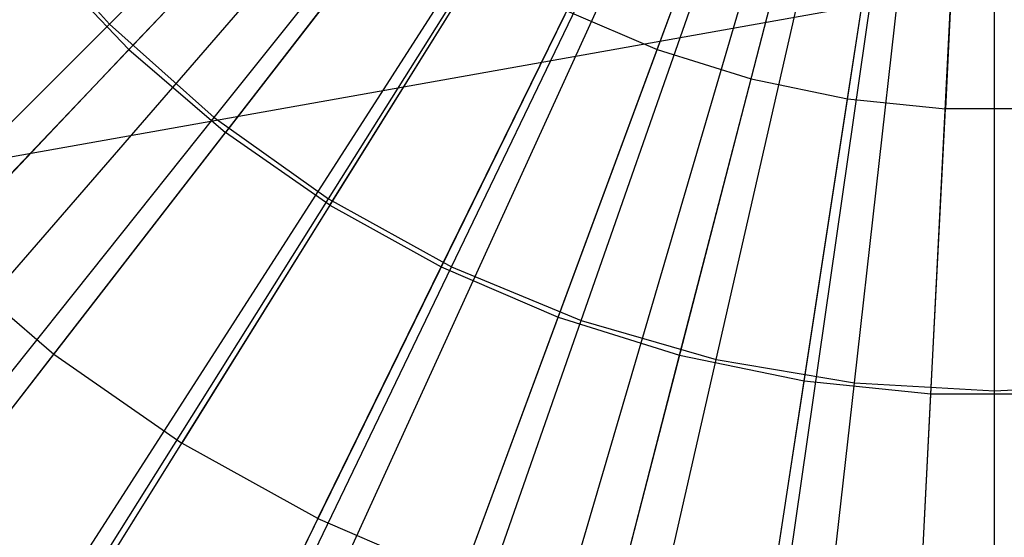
# Model space of a CAD drawing. Extents: x 0.2 to 44.2, y -21.9 to 24.
# Tile 195 of 239: x 37.134 to 38.185, y 2.258 to 2.81. Entities that reach past the tile are written whole.
import ezdxf

# ---------------------------------------------------------------- set-up
doc = ezdxf.new("R2010")
doc.units = 0
doc.header["$LTSCALE"] = 2.54
doc.layers.get('0').update_dxf_attribs({"color": 13, "linetype": 'CONTINUOUS'})

# ---------------------------------------------------------------- blocks, each defined once
blk = doc.blocks.new('GRUPUJ_2')
at = {"color": 0}
for p, q in [((32.6526, 20.3327, 7.0499), (33.9203, 21.6663, 7.5999)), ((32.6526, 20.3327, 7.0499), (33.9203, 21.6663, 7.5999)), ((32.7293, 20.263, 7.0499), (33.9343, 21.6536, 7.5999)), ((32.7293, 20.263, 7.0499), (33.9343, 21.6536, 7.5999)), ((32.8255, 20.1842, 7.0499), (33.9518, 21.6392, 7.5999)), ((32.8255, 20.1842, 7.0499), (33.9518, 21.6392, 7.5999)), ((32.9863, 20.0706, 7.0499), (33.9811, 21.6185, 7.5999)), ((32.9863, 20.0706, 7.0499), (33.9811, 21.6185, 7.5999)), ((33.0126, 20.054, 7.0499), (33.9859, 21.6155, 7.5999)), ((33.0126, 20.054, 7.0499), (33.9859, 21.6155, 7.5999)), ((33.2119, 19.9434, 7.0499), (34.0222, 21.5953, 7.5999)), ((33.2119, 19.9434, 7.0499), (34.0222, 21.5953, 7.5999)), ((33.2681, 19.9168, 7.0499), (34.0325, 21.5905, 7.5999)), ((33.2681, 19.9168, 7.0499), (34.0325, 21.5905, 7.5999)), ((33.4213, 19.8535, 7.0499), (34.0604, 21.579, 7.5999)), ((33.4213, 19.8535, 7.0499), (34.0604, 21.579, 7.5999)), ((33.5689, 19.8046, 7.0499), (34.0873, 21.57, 7.5999)), ((33.5689, 19.8046, 7.0499), (34.0873, 21.57, 7.5999)), ((33.6388, 19.7853, 7.0499), (34.1, 21.5665, 7.5999)), ((33.6388, 19.7853, 7.0499), (34.1, 21.5665, 7.5999)), ((33.8621, 19.7394, 7.0499), (34.1407, 21.5582, 7.5999)), ((33.8621, 19.7394, 7.0499), (34.1407, 21.5582, 7.5999)), ((33.8826, 19.7363, 7.0499), (34.1444, 21.5576, 7.5999)), ((33.8826, 19.7363, 7.0499), (34.1444, 21.5576, 7.5999)), ((34.0888, 19.7163, 7.0499), (34.182, 21.554, 7.5999)), ((34.0888, 19.7163, 7.0499), (34.182, 21.554, 7.5999)), ((34.2028, 19.7134, 7.0499), (34.2028, 21.5534, 7.5999)), ((34.2028, 19.7134, 7.0499), (34.2028, 21.5534, 7.5999)), ((33.8431, 20.9922, 7.4806), (33.9508, 21.2832, 7.5478)), ((33.8431, 20.9922, 7.4806), (33.9508, 21.2832, 7.5478)), ((33.9432, 20.9608, 7.4806), (34.021, 21.2612, 7.5478)), ((33.9432, 20.9608, 7.4806), (34.021, 21.2612, 7.5478)), ((34.046, 20.9397, 7.4806), (34.0929, 21.2464, 7.5478)), ((34.046, 20.9397, 7.4806), (34.0929, 21.2464, 7.5478)), ((34.166, 21.2389, 7.5478), (34.1503, 20.9291, 7.4806)), ((34.166, 21.2389, 7.5478), (34.1503, 20.9291, 7.4806)), ((33.2795, 20.9922, 7.3986), (33.4892, 21.2128, 7.4806)), ((33.2795, 20.9922, 7.3986), (33.4892, 21.2128, 7.4806)), ((33.5688, 21.1444, 7.4806), (33.3825, 20.9038, 7.3986)), ((33.5688, 21.1444, 7.4806), (33.3825, 20.9038, 7.3986)), ((33.186, 21.0906, 7.3986), (33.2795, 20.9922, 7.3986)), ((33.186, 21.0906, 7.3986), (33.2795, 20.9922, 7.3986)), ((33.494, 20.8262, 7.3986), (33.6549, 21.0845, 7.4806)), ((33.494, 20.8262, 7.3986), (33.6549, 21.0845, 7.4806)), ((33.6126, 20.7604, 7.3986), (33.7467, 21.0336, 7.4806)), ((33.6126, 20.7604, 7.3986), (33.7467, 21.0336, 7.4806)), ((33.7467, 21.0336, 7.4806), (33.8431, 20.9922, 7.4806)), ((33.7467, 21.0336, 7.4806), (33.8431, 20.9922, 7.4806)), ((33.0737, 20.7756, 7.3017), (33.2795, 20.9922, 7.3986)), ((33.0737, 20.7756, 7.3017), (33.2795, 20.9922, 7.3986)), ((33.2795, 20.9922, 7.3986), (33.3825, 20.9038, 7.3986)), ((33.2795, 20.9922, 7.3986), (33.3825, 20.9038, 7.3986)), ((33.7374, 20.7068, 7.3986), (33.8431, 20.9922, 7.4806)), ((33.7374, 20.7068, 7.3986), (33.8431, 20.9922, 7.4806)), ((33.8431, 20.9922, 7.4806), (33.9432, 20.9608, 7.4806)), ((33.8431, 20.9922, 7.4806), (33.9432, 20.9608, 7.4806)), ((33.8669, 20.6662, 7.3986), (33.9432, 20.9608, 7.4806)), ((33.8669, 20.6662, 7.3986), (33.9432, 20.9608, 7.4806)), ((33.9432, 20.9608, 7.4806), (34.046, 20.9397, 7.4806)), ((33.9432, 20.9608, 7.4806), (34.046, 20.9397, 7.4806)), ((33.9999, 20.6389, 7.3986), (34.046, 20.9397, 7.4806)), ((33.9999, 20.6389, 7.3986), (34.046, 20.9397, 7.4806)), ((34.046, 20.9397, 7.4806), (34.1503, 20.9291, 7.4806)), ((34.046, 20.9397, 7.4806), (34.1503, 20.9291, 7.4806)), ((34.1349, 20.6251, 7.3986), (34.1503, 20.9291, 7.4806)), ((34.1349, 20.6251, 7.3986), (34.1503, 20.9291, 7.4806)), ((34.2552, 20.9291, 7.4806), (34.1503, 20.9291, 7.4806)), ((34.2552, 20.9291, 7.4806), (34.1503, 20.9291, 7.4806)), ((33.1996, 20.6675, 7.3017), (33.3825, 20.9038, 7.3986)), ((33.1996, 20.6675, 7.3017), (33.3825, 20.9038, 7.3986)), ((33.494, 20.8262, 7.3986), (33.3825, 20.9038, 7.3986)), ((33.494, 20.8262, 7.3986), (33.3825, 20.9038, 7.3986)), ((33.494, 20.8262, 7.3986), (33.3359, 20.5726, 7.3017)), ((33.494, 20.8262, 7.3986), (33.3359, 20.5726, 7.3017)), ((33.494, 20.8262, 7.3986), (33.6126, 20.7604, 7.3986)), ((33.494, 20.8262, 7.3986), (33.6126, 20.7604, 7.3986)), ((33.0737, 20.7756, 7.3017), (33.1996, 20.6675, 7.3017)), ((33.0737, 20.7756, 7.3017), (33.1996, 20.6675, 7.3017)), ((33.481, 20.4921, 7.3017), (33.6126, 20.7604, 7.3986)), ((33.481, 20.4921, 7.3017), (33.6126, 20.7604, 7.3986)), ((33.6126, 20.7604, 7.3986), (33.7374, 20.7068, 7.3986)), ((33.6126, 20.7604, 7.3986), (33.7374, 20.7068, 7.3986)), ((33.6336, 20.4266, 7.3017), (33.7374, 20.7068, 7.3986)), ((33.6336, 20.4266, 7.3017), (33.7374, 20.7068, 7.3986)), ((33.7374, 20.7068, 7.3986), (33.8669, 20.6662, 7.3986)), ((33.7374, 20.7068, 7.3986), (33.8669, 20.6662, 7.3986)), ((33.0198, 20.4352, 7.19), (33.1996, 20.6675, 7.3017)), ((33.0198, 20.4352, 7.19), (33.1996, 20.6675, 7.3017)), ((33.1996, 20.6675, 7.3017), (33.3359, 20.5726, 7.3017)), ((33.1996, 20.6675, 7.3017), (33.3359, 20.5726, 7.3017)), ((33.792, 20.3769, 7.3017), (33.8669, 20.6662, 7.3986)), ((33.792, 20.3769, 7.3017), (33.8669, 20.6662, 7.3986)), ((33.8669, 20.6662, 7.3986), (33.9999, 20.6389, 7.3986)), ((33.8669, 20.6662, 7.3986), (33.9999, 20.6389, 7.3986)), ((33.9546, 20.3435, 7.3017), (33.9999, 20.6389, 7.3986)), ((33.9546, 20.3435, 7.3017), (33.9999, 20.6389, 7.3986)), ((33.9999, 20.6389, 7.3986), (34.1349, 20.6251, 7.3986)), ((33.9999, 20.6389, 7.3986), (34.1349, 20.6251, 7.3986)), ((34.1198, 20.3267, 7.3017), (34.1349, 20.6251, 7.3986)), ((34.1198, 20.3267, 7.3017), (34.1349, 20.6251, 7.3986)), ((34.1349, 20.6251, 7.3986), (34.2707, 20.6251, 7.3986)), ((34.1349, 20.6251, 7.3986), (34.2707, 20.6251, 7.3986)), ((33.1805, 20.3233, 7.19), (33.3359, 20.5726, 7.3017)), ((33.1805, 20.3233, 7.19), (33.3359, 20.5726, 7.3017)), ((33.481, 20.4921, 7.3017), (33.3359, 20.5726, 7.3017)), ((33.481, 20.4921, 7.3017), (33.3359, 20.5726, 7.3017)), ((33.481, 20.4921, 7.3017), (33.3517, 20.2283, 7.19)), ((33.481, 20.4921, 7.3017), (33.3517, 20.2283, 7.19)), ((33.481, 20.4921, 7.3017), (33.6336, 20.4266, 7.3017)), ((33.481, 20.4921, 7.3017), (33.6336, 20.4266, 7.3017))]:
    blk.add_line(p, q, dxfattribs=at)
blk = doc.blocks.new('KARO-10934_STL')
at = {"color": 0}
blk.add_line((38.5964, 2.926, 125.8858), (22.1855, 0, 125.7675), dxfattribs=at)
blk.add_line((38.5964, 2.926, 125.8858), (22.1855, 0, 125.7675), dxfattribs=at)
blk.add_blockref('GRUPUJ_2', (3.9714, -18.2138, 12.8689), dxfattribs=at)
blk = doc.blocks.new('GRUPUJ_1')
at = {"color": 0}
for p, q in [((37.008, 24.7457, 18.9556), (37.477, 25.2148, 19.0683)), ((37.008, 24.7457, 18.9556), (37.477, 25.2148, 19.0683)), ((37.008, 24.7457, 7.2565), (37.477, 25.2148, 7.1438)), ((37.008, 24.7457, 7.2565), (37.477, 25.2148, 7.1438)), ((37.1196, 24.646, 18.9556), (37.5332, 25.1646, 19.0683)), ((37.1196, 24.646, 18.9556), (37.5332, 25.1646, 19.0683)), ((37.1196, 24.646, 7.2565), (37.5332, 25.1646, 7.1438)), ((37.1196, 24.646, 7.2565), (37.5332, 25.1646, 7.1438)), ((37.2417, 24.5593, 18.9556), (37.5946, 25.121, 19.0683)), ((37.2417, 24.5593, 18.9556), (37.5946, 25.121, 19.0683)), ((37.2417, 24.5593, 7.2565), (37.5946, 25.121, 7.1438)), ((37.2417, 24.5593, 7.2565), (37.5946, 25.121, 7.1438)), ((37.3728, 24.4869, 18.9556), (37.6606, 25.0845, 19.0683)), ((37.3728, 24.4869, 18.9556), (37.6606, 25.0845, 19.0683)), ((37.3728, 24.4869, 7.2565), (37.6606, 25.0845, 7.1438)), ((37.3728, 24.4869, 7.2565), (37.6606, 25.0845, 7.1438)), ((37.5111, 24.4296, 18.9556), (37.7302, 25.0557, 19.0683)), ((37.5111, 24.4296, 18.9556), (37.7302, 25.0557, 19.0683)), ((37.5111, 24.4296, 7.2565), (37.7302, 25.0557, 7.1438)), ((37.5111, 24.4296, 7.2565), (37.7302, 25.0557, 7.1438)), ((37.655, 24.3882, 18.9556), (37.8026, 25.0349, 19.0683)), ((37.655, 24.3882, 18.9556), (37.8026, 25.0349, 19.0683)), ((37.655, 24.3882, 7.2565), (37.8026, 25.0349, 7.1438)), ((37.655, 24.3882, 7.2565), (37.8026, 25.0349, 7.1438)), ((37.8026, 24.3631, 18.9556), (37.8768, 25.0222, 19.0683)), ((37.8026, 24.3631, 18.9556), (37.8768, 25.0222, 19.0683)), ((37.8026, 24.3631, 7.2565), (37.8768, 25.0222, 7.1438)), ((37.8026, 24.3631, 7.2565), (37.8768, 25.0222, 7.1438)), ((37.9521, 24.3547, 18.9556), (37.9521, 25.018, 19.0683)), ((37.9521, 24.3547, 18.9556), (37.9521, 25.018, 19.0683)), ((37.9521, 24.3547, 7.2565), (37.9521, 25.018, 7.1438)), ((37.9521, 24.3547, 7.2565), (37.9521, 25.018, 7.1438)), ((36.9082, 24.8574, 18.9556), (37.008, 24.7457, 18.9556)), ((36.9082, 24.8574, 18.9556), (37.008, 24.7457, 18.9556)), ((36.9082, 24.8574, 7.2565), (37.008, 24.7457, 7.2565)), ((36.9082, 24.8574, 7.2565), (37.008, 24.7457, 7.2565)), ((36.5508, 24.2885, 18.7694), (37.008, 24.7457, 18.9556)), ((36.5508, 24.2885, 18.7694), (37.008, 24.7457, 18.9556)), ((36.5508, 24.2885, 7.4428), (37.008, 24.7457, 7.2565)), ((36.5508, 24.2885, 7.4428), (37.008, 24.7457, 7.2565)), ((37.008, 24.7457, 18.9556), (37.1196, 24.646, 18.9556)), ((37.008, 24.7457, 18.9556), (37.1196, 24.646, 18.9556)), ((37.008, 24.7457, 7.2565), (37.1196, 24.646, 7.2565)), ((37.008, 24.7457, 7.2565), (37.1196, 24.646, 7.2565)), ((36.7165, 24.1405, 18.7694), (37.1196, 24.646, 18.9556)), ((36.7165, 24.1405, 18.7694), (37.1196, 24.646, 18.9556)), ((36.7165, 24.1405, 7.4428), (37.1196, 24.646, 7.2565)), ((36.7165, 24.1405, 7.4428), (37.1196, 24.646, 7.2565)), ((37.1196, 24.646, 18.9556), (37.2417, 24.5593, 18.9556)), ((37.1196, 24.646, 18.9556), (37.2417, 24.5593, 18.9556)), ((37.1196, 24.646, 7.2565), (37.2417, 24.5593, 7.2565)), ((37.1196, 24.646, 7.2565), (37.2417, 24.5593, 7.2565)), ((36.8977, 24.0119, 18.7694), (37.2417, 24.5593, 18.9556)), ((36.8977, 24.0119, 18.7694), (37.2417, 24.5593, 18.9556)), ((36.8977, 24.0119, 7.4428), (37.2417, 24.5593, 7.2565)), ((36.8977, 24.0119, 7.4428), (37.2417, 24.5593, 7.2565)), ((37.2417, 24.5593, 18.9556), (37.3728, 24.4869, 18.9556)), ((37.2417, 24.5593, 18.9556), (37.3728, 24.4869, 18.9556)), ((37.2417, 24.5593, 7.2565), (37.3728, 24.4869, 7.2565)), ((37.2417, 24.5593, 7.2565), (37.3728, 24.4869, 7.2565)), ((37.0922, 23.9044, 18.7694), (37.3728, 24.4869, 18.9556)), ((37.0922, 23.9044, 18.7694), (37.3728, 24.4869, 18.9556)), ((37.0922, 23.9044, 7.4428), (37.3728, 24.4869, 7.2565)), ((37.0922, 23.9044, 7.4428), (37.3728, 24.4869, 7.2565)), ((37.3728, 24.4869, 18.9556), (37.5111, 24.4296, 18.9556)), ((37.3728, 24.4869, 18.9556), (37.5111, 24.4296, 18.9556)), ((37.3728, 24.4869, 7.2565), (37.5111, 24.4296, 7.2565)), ((37.3728, 24.4869, 7.2565), (37.5111, 24.4296, 7.2565)), ((37.2975, 23.8193, 18.7694), (37.5111, 24.4296, 18.9556)), ((37.2975, 23.8193, 18.7694), (37.5111, 24.4296, 18.9556)), ((37.2975, 23.8193, 7.4428), (37.5111, 24.4296, 7.2565)), ((37.2975, 23.8193, 7.4428), (37.5111, 24.4296, 7.2565)), ((37.5111, 24.4296, 18.9556), (37.655, 24.3882, 18.9556)), ((37.5111, 24.4296, 18.9556), (37.655, 24.3882, 18.9556)), ((37.5111, 24.4296, 7.2565), (37.655, 24.3882, 7.2565)), ((37.5111, 24.4296, 7.2565), (37.655, 24.3882, 7.2565)), ((37.5111, 23.7578, 18.7694), (37.655, 24.3882, 18.9556)), ((37.5111, 23.7578, 18.7694), (37.655, 24.3882, 18.9556)), ((37.5111, 23.7578, 7.4428), (37.655, 24.3882, 7.2565)), ((37.5111, 23.7578, 7.4428), (37.655, 24.3882, 7.2565)), ((37.655, 24.3882, 18.9556), (37.8026, 24.3631, 18.9556)), ((37.655, 24.3882, 18.9556), (37.8026, 24.3631, 18.9556)), ((37.655, 24.3882, 7.2565), (37.8026, 24.3631, 7.2565)), ((37.655, 24.3882, 7.2565), (37.8026, 24.3631, 7.2565)), ((37.7302, 23.7206, 18.7694), (37.8026, 24.3631, 18.9556)), ((37.7302, 23.7206, 18.7694), (37.8026, 24.3631, 18.9556)), ((37.7302, 23.7206, 7.4428), (37.8026, 24.3631, 7.2565)), ((37.7302, 23.7206, 7.4428), (37.8026, 24.3631, 7.2565)), ((37.8026, 24.3631, 18.9556), (37.9521, 24.3547, 18.9556)), ((37.8026, 24.3631, 18.9556), (37.9521, 24.3547, 18.9556)), ((37.8026, 24.3631, 7.2565), (37.9521, 24.3547, 7.2565)), ((37.8026, 24.3631, 7.2565), (37.9521, 24.3547, 7.2565)), ((37.9521, 24.3547, 18.9556), (38.1015, 24.3631, 18.9556)), ((37.9521, 24.3547, 18.9556), (38.1015, 24.3631, 18.9556)), ((37.9521, 24.3547, 7.2565), (38.1015, 24.3631, 7.2565)), ((37.9521, 24.3547, 7.2565), (38.1015, 24.3631, 7.2565)), ((37.9521, 23.7081, 18.7694), (37.9521, 24.3547, 18.9556)), ((37.9521, 23.7081, 18.7694), (37.9521, 24.3547, 18.9556)), ((37.9521, 23.7081, 7.4428), (37.9521, 24.3547, 7.2565)), ((37.9521, 23.7081, 7.4428), (37.9521, 24.3547, 7.2565))]:
    blk.add_line(p, q, dxfattribs=at)
blk = doc.blocks.new('GRUPUJ_3')
at = {"color": 0}
for name, p in [('GRUPUJ_1', (0, 0)), ('KARO-10934_STL', (-0.2222, 21.9402, -1.2505))]:
    blk.add_blockref(name, p, dxfattribs=at)

msp = doc.modelspace()

# ---------------------------------------------------------------- block references
at = {"color": 0}
msp.add_blockref('GRUPUJ_3', (0.2222, -21.9402, 1.2505), dxfattribs=at)

doc.saveas('drawing.dxf')
